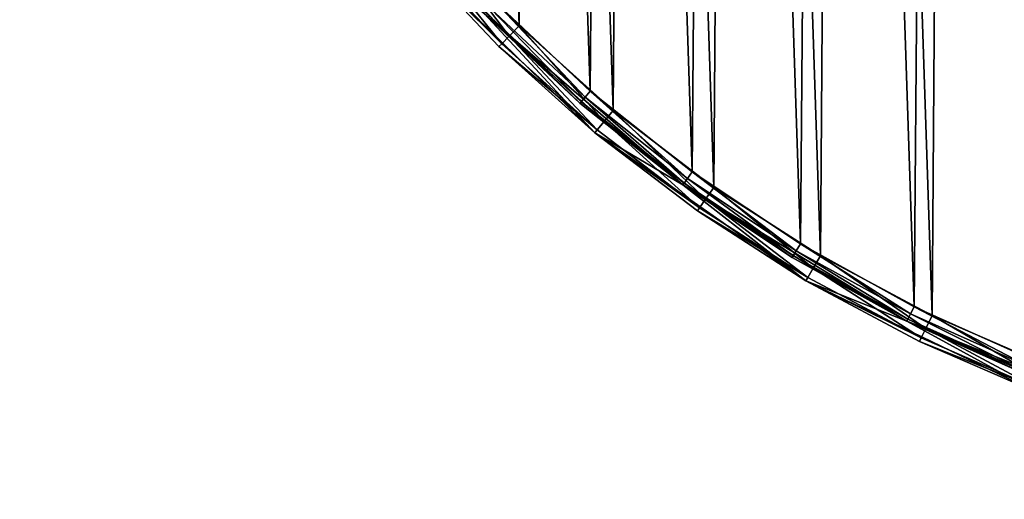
# Model space of a CAD drawing. Header units: millimetres. Extents: x 14 to 1324, y -100 to 100.
# Tile 121 of 214: x 855 to 916, y -100 to -70. Entities that reach past the tile are written whole.
import ezdxf

# ---------------------------------------------------------------- set-up
doc = ezdxf.new("R2010")
doc.units = ezdxf.units.MM
doc.header["$LTSCALE"] = 25.4
doc.layers.get('0').update_dxf_attribs({"true_color": 0xff5454})

# ---------------------------------------------------------------- blocks, each defined once
blk = doc.blocks.new('HERMANOS-V-8032.STL')
at = {"color": 250, "true_color": 0x262626}
mesh = blk.add_polyface(dxfattribs=at)
corners = [(857.661, 24.628, 14), (855.502, 4.916, 14), (854.965, 8.762, 14), (857.663, 21.157, 14), (862.866, 39.856, 14), (862.467, 36.82, 14), (869.784, 51.479, 14), (870.447, 54.052, 14), (879.413, 64.734, 14), (880.207, 66.848, 14), (891.093, 76.224, 14), (891.894, 77.912, 14), (904.505, 85.634, 14), (905.203, 86.959, 14), (919.283, 92.708, 14), (919.792, 93.754, 14), (935.024, 97.253, 14), (935.282, 98.12, 14), (951.298, 99.146, 14), (951.271, 99.945, 14), (967.346, 99.182, 14), (967.661, 98.334, 14), (983.091, 95.85, 14), (983.668, 94.84, 14), (998.097, 90.035, 14), (998.882, 88.758, 14), (1011.976, 81.888, 14), (1012.887, 80.256, 14), (1024.369, 71.621, 14), (1025.301, 69.565, 14), (1034.954, 59.499, 14), (1035.786, 56.976, 14), (1043.458, 45.836, 14), (1044.057, 42.833, 14), (1049.659, 30.985, 14), (1049.886, 27.521, 14), (1053.398, 15.332, 14), (1053.116, 11.459, 14), (1053.659, -4.916, 14), (1054.578, -0.718, 14), (854.85, -7.331, 14), (856.045, -11.459, 14), (857.317, -23.234, 14), (859.275, -27.521, 14), (862.304, -38.535, 14), (865.104, -42.833, 14), (869.68, -52.839, 14), (873.375, -56.976, 14), (879.255, -65.773, 14), (883.86, -69.565, 14), (890.782, -77.005, 14), (896.275, -80.256, 14), (903.96, -86.241, 14), (910.28, -88.758, 14), (918.45, -93.245, 14), (925.493, -94.84, 14), (933.875, -97.833, 14), (941.5, -98.334, 14), (949.837, -99.887, 14), (957.863, -99.146, 14), (965.921, -99.355, 14), (974.137, -97.253, 14), (981.712, -96.249, 14), (989.878, -92.708, 14), (996.8, -90.65, 14), (1004.656, -85.634, 14), (1010.795, -82.704, 14), (1018.068, -76.224, 14), (1023.333, -72.616, 14), (1029.748, -64.734, 14), (1034.092, -60.647, 14), (1039.377, -51.479, 14), (1042.79, -47.107, 14), (1046.694, -36.82, 14), (1049.204, -32.347, 14), (1051.498, -21.157, 14), (1053.168, -16.749, 14)]
mesh.append_faces([[corners[k] for k in face] for face in [(0, 1, 2), (1, 0, 3), (3, 4, 5), (5, 4, 6), (6, 7, 8), (8, 9, 10), (10, 11, 12), (12, 13, 14), (14, 15, 16), (16, 17, 18), (18, 20, 21), (21, 22, 23), (23, 24, 25), (25, 26, 27), (27, 28, 29), (29, 30, 31), (31, 32, 33), (33, 34, 35), (35, 36, 37), (37, 36, 38), (40, 41, 42), (41, 2, 1), (42, 43, 44), (44, 45, 46), (46, 47, 48), (48, 49, 50), (50, 51, 52), (52, 53, 54), (54, 55, 56), (56, 57, 58), (58, 59, 60), (60, 61, 62), (62, 63, 64), (64, 65, 66), (66, 67, 68), (68, 69, 70), (70, 71, 72), (72, 73, 74), (74, 75, 76), (76, 38, 39)]], dxfattribs={"vtx0": -1, "vtx1": -1, "color": 250})
mesh.append_faces([[corners[k] for k in face] for face in [(3, 0, 4), (6, 4, 7), (8, 7, 9), (10, 9, 11), (12, 11, 13), (14, 13, 15), (16, 15, 17), (18, 17, 19), (18, 19, 20), (21, 20, 22), (23, 22, 24), (25, 24, 26), (27, 26, 28), (29, 28, 30), (31, 30, 32), (33, 32, 34), (35, 34, 36), (38, 36, 39), (41, 40, 2), (42, 41, 43), (44, 43, 45), (46, 45, 47), (48, 47, 49), (50, 49, 51), (52, 51, 53), (54, 53, 55), (56, 55, 57), (58, 57, 59), (60, 59, 61), (62, 61, 63), (64, 63, 65), (66, 65, 67), (68, 67, 69), (70, 69, 71), (72, 71, 73), (74, 73, 75), (76, 75, 38)]], dxfattribs={"vtx0": -1, "vtx2": -1, "color": 250})
mesh = blk.add_polyface(dxfattribs=at)
corners = [(856.645, -7.199, 29), (856.758, 8.604, 29), (856.383, 0.705, 29), (857.542, -15.056, 29), (857.768, 16.448, 29), (859.068, -22.816, 29), (859.405, 24.185, 29), (861.213, -30.427, 29), (861.66, 31.765, 29), (863.965, -37.842, 29), (864.517, 39.139, 29), (867.303, -45.01, 29), (867.959, 46.259, 29), (871.208, -51.887, 29), (871.962, 53.079, 29), (875.654, -58.428, 29), (876.501, 59.555, 29), (880.611, -64.589, 29), (881.546, 65.645, 29), (886.048, -70.332, 29), (887.065, 71.309, 29), (891.93, -75.618, 29), (893.022, 76.51, 29), (898.218, -80.414, 29), (899.378, 81.215, 29), (904.871, -84.689, 29), (906.092, 85.394, 29), (911.847, -88.414, 29), (913.121, 89.019, 29), (919.1, -91.566, 29), (920.418, 92.066, 29), (926.583, -94.124, 29), (924.03, 1.275, 29), (924.181, -3.293, 29), (925.011, -7.787, 29), (926.502, -12.107, 29), (928.62, -16.157, 29), (934.248, -96.072, 29), (931.318, -19.845, 29), (934.536, -23.091, 29), (942.044, -97.397, 29), (938.201, -25.82, 29), (942.232, -27.973, 29), (949.922, -98.089, 29), (946.54, -29.501, 29), (951.026, -30.37, 29), (957.83, -98.146, 29), (955.592, -30.561, 29), (960.136, -30.068, 29), (965.717, -97.566, 29), (964.555, -28.905, 29), (968.752, -27.095, 29), (973.532, -96.354, 29), (972.632, -24.68, 29), (976.109, -21.714, 29), (981.224, -94.517, 29), (979.105, -18.263, 29), (981.553, -14.404, 29), (988.743, -92.066, 29), (983.398, -10.223, 29), (984.6, -5.814, 29), (985.131, -1.275, 29), (927.937, 94.517, 29), (924.561, 5.814, 29), (925.763, 10.223, 29), (927.608, 14.404, 29), (930.056, 18.263, 29), (935.629, 96.354, 29), (933.052, 21.714, 29), (936.529, 24.68, 29), (943.444, 97.566, 29), (940.409, 27.095, 29), (944.606, 28.905, 29), (951.331, 98.146, 29), (949.025, 30.068, 29), (953.569, 30.561, 29), (959.239, 98.089, 29), (958.135, 30.37, 29), (962.622, 29.501, 29), (967.117, 97.397, 29), (966.929, 27.973, 29), (970.96, 25.82, 29), (974.913, 96.072, 29), (974.625, 23.091, 29), (977.843, 19.845, 29), (982.578, 94.124, 29), (980.541, 16.157, 29), (982.659, 12.107, 29), (990.061, 91.566, 29), (984.15, 7.787, 29), (984.98, 3.293, 29), (996.04, -89.019, 29), (997.314, 88.414, 29), (1003.069, -85.394, 29), (1004.29, 84.689, 29), (1009.783, -81.215, 29), (1010.943, 80.414, 29), (1016.139, -76.51, 29), (1017.231, 75.618, 29), (1022.096, -71.309, 29), (1023.113, 70.332, 29), (1027.615, -65.645, 29), (1028.55, 64.589, 29), (1032.66, -59.555, 29), (1033.507, 58.428, 29), (1037.199, -53.079, 29), (1037.953, 51.887, 29), (1041.203, -46.259, 29), (1041.858, 45.01, 29), (1044.644, -39.139, 29), (1045.197, 37.842, 29), (1047.501, -31.765, 29), (1047.948, 30.427, 29), (1049.756, -24.185, 29), (1050.093, 22.816, 29), (1051.393, -16.448, 29), (1051.62, 15.056, 29), (1052.403, -8.604, 29), (1052.516, 7.199, 29), (1052.778, -0.705, 29)]
mesh.append_faces([[corners[k] for k in face] for face in [(0, 1, 2), (118, 117, 119)]], dxfattribs={"vtx0": -1, "color": 250})
mesh.append_faces([[corners[k] for k in face] for face in [(1, 3, 4), (4, 5, 6), (6, 7, 8), (8, 9, 10), (10, 11, 12), (12, 13, 14), (14, 15, 16), (16, 17, 18), (18, 19, 20), (20, 21, 22), (22, 23, 24), (24, 25, 26), (26, 27, 28), (28, 29, 30), (32, 31, 33), (33, 31, 34), (34, 31, 35), (35, 31, 36), (36, 37, 38), (38, 37, 39), (39, 40, 41), (41, 40, 42), (42, 43, 44), (44, 43, 45), (45, 46, 47), (47, 46, 48), (48, 49, 50), (50, 49, 51), (51, 52, 53), (53, 52, 54), (54, 55, 56), (56, 55, 57), (57, 58, 59), (59, 58, 60), (60, 58, 61), (62, 66, 67), (67, 69, 70), (70, 72, 73), (73, 75, 76), (76, 78, 79), (79, 81, 82), (82, 84, 85), (85, 87, 88), (88, 91, 92), (92, 93, 94), (94, 95, 96), (96, 97, 98), (98, 99, 100), (100, 101, 102), (102, 103, 104), (104, 105, 106), (106, 107, 108), (108, 109, 110), (110, 111, 112), (112, 113, 114), (114, 115, 116), (116, 117, 118)]], dxfattribs={"vtx0": -1, "vtx1": -1, "color": 250})
mesh.append_faces([[corners[k] for k in face] for face in [(30, 31, 32), (88, 61, 58)]], dxfattribs={"vtx0": -1, "vtx1": -1, "vtx2": -1, "color": 250})
mesh.append_faces([[corners[k] for k in face] for face in [(1, 0, 3), (4, 3, 5), (6, 5, 7), (8, 7, 9), (10, 9, 11), (12, 11, 13), (14, 13, 15), (16, 15, 17), (18, 17, 19), (20, 19, 21), (22, 21, 23), (24, 23, 25), (26, 25, 27), (28, 27, 29), (30, 29, 31), (36, 31, 37), (39, 37, 40), (42, 40, 43), (45, 43, 46), (48, 46, 49), (51, 49, 52), (54, 52, 55), (57, 55, 58), (32, 62, 30), (62, 32, 63), (62, 63, 64), (62, 64, 65), (62, 65, 66), (67, 66, 68), (67, 68, 69), (70, 69, 71), (70, 71, 72), (73, 72, 74), (73, 74, 75), (76, 75, 77), (76, 77, 78), (79, 78, 80), (79, 80, 81), (82, 81, 83), (82, 83, 84), (85, 84, 86), (85, 86, 87), (88, 87, 89), (88, 89, 90), (88, 90, 61), (88, 58, 91), (92, 91, 93), (94, 93, 95), (96, 95, 97), (98, 97, 99), (100, 99, 101), (102, 101, 103), (104, 103, 105), (106, 105, 107), (108, 107, 109), (110, 109, 111), (112, 111, 113), (114, 113, 115), (116, 115, 117)]], dxfattribs={"vtx0": -1, "vtx2": -1, "color": 250})
mesh = blk.add_polyface(dxfattribs=at)
corners = [(927.337, 94.345, 28.2), (924.03, 1.275, 28.2), (919.639, 91.773, 28.2), (924.561, 5.814, 28.2), (925.763, 10.223, 28.2), (927.608, 14.404, 28.2), (935.221, 96.273, 28.2), (930.056, 18.263, 28.2), (933.052, 21.714, 28.2), (936.529, 24.68, 28.2), (943.237, 97.543, 28.2), (940.409, 27.095, 28.2), (944.606, 28.905, 28.2), (951.331, 98.146, 28.2), (949.025, 30.068, 28.2), (953.569, 30.561, 28.2), (959.447, 98.079, 28.2), (958.135, 30.37, 28.2), (962.622, 29.501, 28.2), (967.53, 97.343, 28.2), (966.929, 27.973, 28.2), (970.96, 25.82, 28.2), (975.524, 95.941, 28.2), (974.625, 23.091, 28.2), (977.843, 19.845, 28.2), (983.375, 93.884, 28.2), (980.541, 16.157, 28.2), (982.659, 12.107, 28.2), (984.15, 7.787, 28.2), (991.029, 91.185, 28.2), (984.98, 3.293, 28.2), (985.131, -1.275, 28.2), (989.522, -91.773, 28.2), (996.981, -88.574, 28.2), (998.435, 87.864, 28.2), (1004.151, -84.77, 28.2), (1005.541, 83.942, 28.2), (1010.982, -80.387, 28.2), (1012.299, 79.447, 28.2), (1017.428, -75.455, 28.2), (1018.662, 74.409, 28.2), (1023.444, -70.008, 28.2), (1024.588, 68.863, 28.2), (1028.99, -64.082, 28.2), (1030.036, 62.847, 28.2), (1034.028, -57.718, 28.2), (1034.968, 56.401, 28.2), (1038.523, -50.96, 28.2), (1039.351, 49.57, 28.2), (1042.444, -43.854, 28.2), (1043.155, 42.401, 28.2), (1045.766, -36.449, 28.2), (1046.354, 34.942, 28.2), (1048.464, -28.794, 28.2), (1048.926, 27.244, 28.2), (1050.521, -20.943, 28.2), (1050.853, 19.36, 28.2), (1051.923, -12.949, 28.2), (1052.123, 11.343, 28.2), (1052.66, -4.866, 28.2), (1052.727, 3.25, 28.2), (856.501, 4.866, 28.2), (857.038, -11.343, 28.2), (856.434, -3.25, 28.2), (857.238, 12.949, 28.2), (858.308, -19.36, 28.2), (858.64, 20.943, 28.2), (860.235, -27.244, 28.2), (860.697, 28.794, 28.2), (862.807, -34.942, 28.2), (863.396, 36.449, 28.2), (866.006, -42.401, 28.2), (866.717, 43.854, 28.2), (869.81, -49.57, 28.2), (870.638, 50.96, 28.2), (874.193, -56.401, 28.2), (875.133, 57.718, 28.2), (879.125, -62.847, 28.2), (880.171, 64.082, 28.2), (884.573, -68.863, 28.2), (885.717, 70.008, 28.2), (890.499, -74.409, 28.2), (891.733, 75.455, 28.2), (896.862, -79.447, 28.2), (898.179, 80.387, 28.2), (903.62, -83.942, 28.2), (905.01, 84.77, 28.2), (910.726, -87.864, 28.2), (912.18, 88.574, 28.2), (918.132, -91.185, 28.2), (925.786, -93.884, 28.2), (924.181, -3.293, 28.2), (925.011, -7.787, 28.2), (926.502, -12.107, 28.2), (933.637, -95.941, 28.2), (928.62, -16.157, 28.2), (931.318, -19.845, 28.2), (934.536, -23.091, 28.2), (941.632, -97.343, 28.2), (938.201, -25.82, 28.2), (942.232, -27.973, 28.2), (949.714, -98.079, 28.2), (946.54, -29.501, 28.2), (951.026, -30.37, 28.2), (957.83, -98.146, 28.2), (955.592, -30.561, 28.2), (960.136, -30.068, 28.2), (965.924, -97.543, 28.2), (964.555, -28.905, 28.2), (968.752, -27.095, 28.2), (973.94, -96.273, 28.2), (972.632, -24.68, 28.2), (976.109, -21.714, 28.2), (981.824, -94.345, 28.2), (979.105, -18.263, 28.2), (981.553, -14.404, 28.2), (983.398, -10.223, 28.2), (984.6, -5.814, 28.2)]
mesh.append_faces([[corners[k] for k in face] for face in [(59, 58, 60), (61, 62, 63)]], dxfattribs={"vtx0": -1, "color": 250})
mesh.append_faces([[corners[k] for k in face] for face in [(0, 1, 2), (1, 0, 3), (3, 0, 4), (4, 0, 5), (5, 6, 7), (7, 6, 8), (8, 6, 9), (9, 10, 11), (11, 10, 12), (12, 13, 14), (14, 13, 15), (15, 16, 17), (17, 16, 18), (18, 19, 20), (20, 19, 21), (21, 22, 23), (23, 22, 24), (24, 25, 26), (26, 25, 27), (27, 25, 28), (28, 29, 30), (30, 29, 31), (32, 29, 33), (33, 34, 35), (35, 36, 37), (37, 38, 39), (39, 40, 41), (41, 42, 43), (43, 44, 45), (45, 46, 47), (47, 48, 49), (49, 50, 51), (51, 52, 53), (53, 54, 55), (55, 56, 57), (57, 58, 59), (62, 64, 65), (65, 66, 67), (67, 68, 69), (69, 70, 71), (71, 72, 73), (73, 74, 75), (75, 76, 77), (77, 78, 79), (79, 80, 81), (81, 82, 83), (83, 84, 85), (85, 86, 87), (87, 88, 89), (89, 2, 90), (90, 93, 94), (94, 97, 98), (98, 100, 101), (101, 103, 104), (104, 106, 107), (107, 109, 110), (110, 112, 113), (113, 116, 32)]], dxfattribs={"vtx0": -1, "vtx1": -1, "color": 250})
mesh.append_faces([[corners[k] for k in face] for face in [(31, 29, 32), (90, 2, 1)]], dxfattribs={"vtx0": -1, "vtx1": -1, "vtx2": -1, "color": 250})
mesh.append_faces([[corners[k] for k in face] for face in [(5, 0, 6), (9, 6, 10), (12, 10, 13), (15, 13, 16), (18, 16, 19), (21, 19, 22), (24, 22, 25), (28, 25, 29), (33, 29, 34), (35, 34, 36), (37, 36, 38), (39, 38, 40), (41, 40, 42), (43, 42, 44), (45, 44, 46), (47, 46, 48), (49, 48, 50), (51, 50, 52), (53, 52, 54), (55, 54, 56), (57, 56, 58), (62, 61, 64), (65, 64, 66), (67, 66, 68), (69, 68, 70), (71, 70, 72), (73, 72, 74), (75, 74, 76), (77, 76, 78), (79, 78, 80), (81, 80, 82), (83, 82, 84), (85, 84, 86), (87, 86, 88), (89, 88, 2), (90, 1, 91), (90, 91, 92), (90, 92, 93), (94, 93, 95), (94, 95, 96), (94, 96, 97), (98, 97, 99), (98, 99, 100), (101, 100, 102), (101, 102, 103), (104, 103, 105), (104, 105, 106), (107, 106, 108), (107, 108, 109), (110, 109, 111), (110, 111, 112), (113, 112, 114), (113, 114, 115), (113, 115, 116), (32, 116, 117), (32, 117, 31)]], dxfattribs={"vtx0": -1, "vtx2": -1, "color": 250})
mesh = blk.add_polyface(dxfattribs=at)
corners = [(884.961, -71.448, 28.1), (879.933, -65.181, 28.759), (879.437, -65.615, 28.1), (885.42, -70.977, 28.759)]
mesh.append_faces([[corners[k] for k in face] for face in [(0, 1, 2), (1, 0, 3)]], dxfattribs={"vtx0": -1, "color": 250})
mesh = blk.add_polyface(dxfattribs=at)
corners = [(885.42, -70.977, 28.759), (880.611, -64.589, 29), (879.933, -65.181, 28.759), (886.048, -70.332, 29)]
mesh.append_faces([[corners[k] for k in face] for face in [(0, 1, 2), (1, 0, 3)]], dxfattribs={"vtx0": -1, "color": 250})
mesh = blk.add_polyface(dxfattribs=at)
corners = [(884.961, -71.448, 28.1), (879.255, -65.773, 27.2), (884.792, -71.621, 27.2), (879.437, -65.615, 28.1)]
mesh.append_faces([[corners[k] for k in face] for face in [(0, 1, 2), (1, 0, 3)]], dxfattribs={"vtx0": -1, "color": 250})
mesh = blk.add_polyface(dxfattribs=at)
corners = [(884.792, -71.621, 27.2), (879.255, -65.773, 14), (890.782, -77.005, 14)]
mesh.append_faces([[corners[k] for k in face] for face in [(0, 1, 2)]], dxfattribs={"color": 250})
mesh = blk.add_polyface(dxfattribs=at)
corners = [(879.255, -65.773, 14), (884.792, -71.621, 27.2), (879.255, -65.773, 27.2)]
mesh.append_faces([[corners[k] for k in face] for face in [(0, 1, 2)]], dxfattribs={"color": 250})
mesh = blk.add_polyface(dxfattribs=at)
corners = [(884.573, -68.863, 28.2), (890.173, -74.788, 28.066), (884.217, -69.214, 28.066), (890.499, -74.409, 28.2)]
mesh.append_faces([[corners[k] for k in face] for face in [(0, 1, 2), (1, 0, 3)]], dxfattribs={"vtx0": -1, "color": 250})
mesh = blk.add_polyface(dxfattribs=at)
corners = [(883.956, -69.471, 27.7), (889.846, -75.167, 27.2), (883.86, -69.565, 27.2), (889.934, -75.066, 27.7)]
mesh.append_faces([[corners[k] for k in face] for face in [(0, 1, 2), (1, 0, 3)]], dxfattribs={"vtx0": -1, "color": 250})
mesh = blk.add_polyface(dxfattribs=at)
corners = [(884.217, -69.214, 28.066), (889.934, -75.066, 27.7), (883.956, -69.471, 27.7), (890.173, -74.788, 28.066)]
mesh.append_faces([[corners[k] for k in face] for face in [(0, 1, 2), (1, 0, 3)]], dxfattribs={"vtx0": -1, "color": 250})
mesh = blk.add_polyface(dxfattribs=at)
corners = [(883.86, -69.565, 27.2), (896.275, -80.256, 14), (883.86, -69.565, 14)]
mesh.append_faces([[corners[k] for k in face] for face in [(0, 1, 2)]], dxfattribs={"color": 250})
mesh = blk.add_polyface(dxfattribs=at)
corners = [(889.846, -75.167, 27.2), (896.275, -80.256, 14), (883.86, -69.565, 27.2)]
mesh.append_faces([[corners[k] for k in face] for face in [(0, 1, 2)]], dxfattribs={"color": 250})
mesh = blk.add_polyface(dxfattribs=at)
corners = [(891.356, -76.311, 28.759), (886.048, -70.332, 29), (885.42, -70.977, 28.759), (891.93, -75.618, 29)]
mesh.append_faces([[corners[k] for k in face] for face in [(0, 1, 2), (1, 0, 3)]], dxfattribs={"vtx0": -1, "color": 250})
mesh = blk.add_polyface(dxfattribs=at)
corners = [(890.935, -76.819, 28.1), (885.42, -70.977, 28.759), (884.961, -71.448, 28.1), (891.356, -76.311, 28.759)]
mesh.append_faces([[corners[k] for k in face] for face in [(0, 1, 2), (1, 0, 3)]], dxfattribs={"vtx0": -1, "color": 250})
mesh = blk.add_polyface(dxfattribs=at)
corners = [(890.935, -76.819, 28.1), (884.792, -71.621, 27.2), (890.782, -77.005, 27.2), (884.961, -71.448, 28.1)]
mesh.append_faces([[corners[k] for k in face] for face in [(0, 1, 2), (1, 0, 3)]], dxfattribs={"vtx0": -1, "color": 250})
mesh = blk.add_polyface(dxfattribs=at)
corners = [(884.792, -71.621, 27.2), (890.782, -77.005, 14), (890.782, -77.005, 27.2)]
mesh.append_faces([[corners[k] for k in face] for face in [(0, 1, 2)]], dxfattribs={"color": 250})
mesh = blk.add_polyface(dxfattribs=at)
corners = [(890.499, -74.409, 28.2), (896.568, -79.852, 28.066), (890.173, -74.788, 28.066), (896.862, -79.447, 28.2)]
mesh.append_faces([[corners[k] for k in face] for face in [(0, 1, 2), (1, 0, 3)]], dxfattribs={"vtx0": -1, "color": 250})
mesh = blk.add_polyface(dxfattribs=at)
corners = [(890.173, -74.788, 28.066), (896.353, -80.148, 27.7), (889.934, -75.066, 27.7), (896.568, -79.852, 28.066)]
mesh.append_faces([[corners[k] for k in face] for face in [(0, 1, 2), (1, 0, 3)]], dxfattribs={"vtx0": -1, "color": 250})
mesh = blk.add_polyface(dxfattribs=at)
corners = [(889.934, -75.066, 27.7), (896.275, -80.256, 27.2), (889.846, -75.167, 27.2), (896.353, -80.148, 27.7)]
mesh.append_faces([[corners[k] for k in face] for face in [(0, 1, 2), (1, 0, 3)]], dxfattribs={"vtx0": -1, "color": 250})
mesh = blk.add_polyface(dxfattribs=at)
corners = [(896.275, -80.256, 27.2), (896.275, -80.256, 14), (889.846, -75.167, 27.2)]
mesh.append_faces([[corners[k] for k in face] for face in [(0, 1, 2)]], dxfattribs={"color": 250})
mesh = blk.add_polyface(dxfattribs=at)
corners = [(897.701, -81.152, 28.759), (891.93, -75.618, 29), (891.356, -76.311, 28.759), (898.218, -80.414, 29)]
mesh.append_faces([[corners[k] for k in face] for face in [(0, 1, 2), (1, 0, 3)]], dxfattribs={"vtx0": -1, "color": 250})
mesh = blk.add_polyface(dxfattribs=at)
corners = [(897.323, -81.691, 28.1), (890.782, -77.005, 27.2), (897.185, -81.888, 27.2), (890.935, -76.819, 28.1)]
mesh.append_faces([[corners[k] for k in face] for face in [(0, 1, 2), (1, 0, 3)]], dxfattribs={"vtx0": -1, "color": 250})
mesh = blk.add_polyface(dxfattribs=at)
corners = [(897.323, -81.691, 28.1), (891.356, -76.311, 28.759), (890.935, -76.819, 28.1), (897.701, -81.152, 28.759)]
mesh.append_faces([[corners[k] for k in face] for face in [(0, 1, 2), (1, 0, 3)]], dxfattribs={"vtx0": -1, "color": 250})
mesh = blk.add_polyface(dxfattribs=at)
corners = [(897.185, -81.888, 27.2), (890.782, -77.005, 14), (903.96, -86.241, 14)]
mesh.append_faces([[corners[k] for k in face] for face in [(0, 1, 2)]], dxfattribs={"color": 250})
mesh = blk.add_polyface(dxfattribs=at)
corners = [(890.782, -77.005, 27.2), (890.782, -77.005, 14), (897.185, -81.888, 27.2)]
mesh.append_faces([[corners[k] for k in face] for face in [(0, 1, 2)]], dxfattribs={"color": 250})
mesh = blk.add_polyface(dxfattribs=at)
corners = [(896.568, -79.852, 28.066), (903.171, -84.682, 27.7), (896.353, -80.148, 27.7), (903.361, -84.37, 28.066)]
mesh.append_faces([[corners[k] for k in face] for face in [(0, 1, 2), (1, 0, 3)]], dxfattribs={"vtx0": -1, "color": 250})
mesh = blk.add_polyface(dxfattribs=at)
corners = [(896.862, -79.447, 28.2), (903.361, -84.37, 28.066), (896.568, -79.852, 28.066), (903.62, -83.942, 28.2)]
mesh.append_faces([[corners[k] for k in face] for face in [(0, 1, 2), (1, 0, 3)]], dxfattribs={"vtx0": -1, "color": 250})
mesh = blk.add_polyface(dxfattribs=at)
corners = [(896.353, -80.148, 27.7), (903.101, -84.797, 27.2), (896.275, -80.256, 27.2), (903.171, -84.682, 27.7)]
mesh.append_faces([[corners[k] for k in face] for face in [(0, 1, 2), (1, 0, 3)]], dxfattribs={"vtx0": -1, "color": 250})
mesh = blk.add_polyface(dxfattribs=at)
corners = [(896.275, -80.256, 27.2), (910.28, -88.758, 14), (896.275, -80.256, 14)]
mesh.append_faces([[corners[k] for k in face] for face in [(0, 1, 2)]], dxfattribs={"color": 250})
mesh = blk.add_polyface(dxfattribs=at)
corners = [(903.101, -84.797, 27.2), (910.28, -88.758, 14), (896.275, -80.256, 27.2)]
mesh.append_faces([[corners[k] for k in face] for face in [(0, 1, 2)]], dxfattribs={"color": 250})
mesh = blk.add_polyface(dxfattribs=at)
corners = [(904.416, -85.465, 28.759), (898.218, -80.414, 29), (897.701, -81.152, 28.759), (904.871, -84.689, 29)]
mesh.append_faces([[corners[k] for k in face] for face in [(0, 1, 2), (1, 0, 3)]], dxfattribs={"vtx0": -1, "color": 250})
mesh = blk.add_polyface(dxfattribs=at)
corners = [(904.082, -86.033, 28.1), (897.701, -81.152, 28.759), (897.323, -81.691, 28.1), (904.416, -85.465, 28.759)]
mesh.append_faces([[corners[k] for k in face] for face in [(0, 1, 2), (1, 0, 3)]], dxfattribs={"vtx0": -1, "color": 250})
mesh = blk.add_polyface(dxfattribs=at)
corners = [(904.082, -86.033, 28.1), (897.185, -81.888, 27.2), (903.96, -86.241, 27.2), (897.323, -81.691, 28.1)]
mesh.append_faces([[corners[k] for k in face] for face in [(0, 1, 2), (1, 0, 3)]], dxfattribs={"vtx0": -1, "color": 250})
mesh = blk.add_polyface(dxfattribs=at)
corners = [(897.185, -81.888, 27.2), (903.96, -86.241, 14), (903.96, -86.241, 27.2)]
mesh.append_faces([[corners[k] for k in face] for face in [(0, 1, 2)]], dxfattribs={"color": 250})
mesh = blk.add_polyface(dxfattribs=at)
corners = [(903.62, -83.942, 28.2), (910.503, -88.311, 28.066), (903.361, -84.37, 28.066), (910.726, -87.864, 28.2)]
mesh.append_faces([[corners[k] for k in face] for face in [(0, 1, 2), (1, 0, 3)]], dxfattribs={"vtx0": -1, "color": 250})
mesh = blk.add_polyface(dxfattribs=at)
corners = [(903.171, -84.682, 27.7), (910.28, -88.758, 27.2), (903.101, -84.797, 27.2), (910.339, -88.639, 27.7)]
mesh.append_faces([[corners[k] for k in face] for face in [(0, 1, 2), (1, 0, 3)]], dxfattribs={"vtx0": -1, "color": 250})
mesh = blk.add_polyface(dxfattribs=at)
corners = [(910.28, -88.758, 27.2), (910.28, -88.758, 14), (903.101, -84.797, 27.2)]
mesh.append_faces([[corners[k] for k in face] for face in [(0, 1, 2)]], dxfattribs={"color": 250})
mesh = blk.add_polyface(dxfattribs=at)
corners = [(903.361, -84.37, 28.066), (910.339, -88.639, 27.7), (903.171, -84.682, 27.7), (910.503, -88.311, 28.066)]
mesh.append_faces([[corners[k] for k in face] for face in [(0, 1, 2), (1, 0, 3)]], dxfattribs={"vtx0": -1, "color": 250})
mesh = blk.add_polyface(dxfattribs=at)
corners = [(911.456, -89.225, 28.759), (904.871, -84.689, 29), (904.416, -85.465, 28.759), (911.847, -88.414, 29)]
mesh.append_faces([[corners[k] for k in face] for face in [(0, 1, 2), (1, 0, 3)]], dxfattribs={"vtx0": -1, "color": 250})
mesh = blk.add_polyface(dxfattribs=at)
corners = [(911.169, -89.818, 28.1), (904.416, -85.465, 28.759), (904.082, -86.033, 28.1), (911.456, -89.225, 28.759)]
mesh.append_faces([[corners[k] for k in face] for face in [(0, 1, 2), (1, 0, 3)]], dxfattribs={"vtx0": -1, "color": 250})
mesh = blk.add_polyface(dxfattribs=at)
corners = [(911.169, -89.818, 28.1), (903.96, -86.241, 27.2), (911.064, -90.035, 27.2), (904.082, -86.033, 28.1)]
mesh.append_faces([[corners[k] for k in face] for face in [(0, 1, 2), (1, 0, 3)]], dxfattribs={"vtx0": -1, "color": 250})
mesh = blk.add_polyface(dxfattribs=at)
corners = [(911.064, -90.035, 27.2), (903.96, -86.241, 14), (918.45, -93.245, 14)]
mesh.append_faces([[corners[k] for k in face] for face in [(0, 1, 2)]], dxfattribs={"color": 250})
mesh = blk.add_polyface(dxfattribs=at)
corners = [(903.96, -86.241, 27.2), (903.96, -86.241, 14), (911.064, -90.035, 27.2)]
mesh.append_faces([[corners[k] for k in face] for face in [(0, 1, 2)]], dxfattribs={"color": 250})
mesh = blk.add_polyface(dxfattribs=at)
corners = [(910.726, -87.864, 28.2), (917.946, -91.649, 28.066), (910.503, -88.311, 28.066), (918.132, -91.185, 28.2)]
mesh.append_faces([[corners[k] for k in face] for face in [(0, 1, 2), (1, 0, 3)]], dxfattribs={"vtx0": -1, "color": 250})
mesh = blk.add_polyface(dxfattribs=at)
corners = [(910.503, -88.311, 28.066), (917.81, -91.989, 27.7), (910.339, -88.639, 27.7), (917.946, -91.649, 28.066)]
mesh.append_faces([[corners[k] for k in face] for face in [(0, 1, 2), (1, 0, 3)]], dxfattribs={"vtx0": -1, "color": 250})
mesh = blk.add_polyface(dxfattribs=at)
corners = [(918.775, -92.405, 28.759), (911.847, -88.414, 29), (911.456, -89.225, 28.759), (919.1, -91.566, 29)]
mesh.append_faces([[corners[k] for k in face] for face in [(0, 1, 2), (1, 0, 3)]], dxfattribs={"vtx0": -1, "color": 250})
mesh = blk.add_polyface(dxfattribs=at)
corners = [(910.339, -88.639, 27.7), (917.76, -92.114, 27.2), (910.28, -88.758, 27.2), (917.81, -91.989, 27.7)]
mesh.append_faces([[corners[k] for k in face] for face in [(0, 1, 2), (1, 0, 3)]], dxfattribs={"vtx0": -1, "color": 250})
mesh = blk.add_polyface(dxfattribs=at)
corners = [(910.28, -88.758, 27.2), (925.493, -94.84, 14), (910.28, -88.758, 14)]
mesh.append_faces([[corners[k] for k in face] for face in [(0, 1, 2)]], dxfattribs={"color": 250})
mesh = blk.add_polyface(dxfattribs=at)
corners = [(917.76, -92.114, 27.2), (925.493, -94.84, 14), (910.28, -88.758, 27.2)]
mesh.append_faces([[corners[k] for k in face] for face in [(0, 1, 2)]], dxfattribs={"color": 250})
mesh = blk.add_polyface(dxfattribs=at)
corners = [(918.537, -93.02, 28.1), (911.456, -89.225, 28.759), (911.169, -89.818, 28.1), (918.775, -92.405, 28.759)]
mesh.append_faces([[corners[k] for k in face] for face in [(0, 1, 2), (1, 0, 3)]], dxfattribs={"vtx0": -1, "color": 250})
mesh = blk.add_polyface(dxfattribs=at)
corners = [(918.537, -93.02, 28.1), (911.064, -90.035, 27.2), (918.45, -93.245, 27.2), (911.169, -89.818, 28.1)]
mesh.append_faces([[corners[k] for k in face] for face in [(0, 1, 2), (1, 0, 3)]], dxfattribs={"vtx0": -1, "color": 250})
mesh = blk.add_polyface(dxfattribs=at)
corners = [(911.064, -90.035, 27.2), (918.45, -93.245, 14), (918.45, -93.245, 27.2)]
mesh.append_faces([[corners[k] for k in face] for face in [(0, 1, 2)]], dxfattribs={"color": 250})

msp = doc.modelspace()

# ---------------------------------------------------------------- block references
at = {"color": 0}
msp.add_blockref('HERMANOS-V-8032.STL', (0, 0), dxfattribs=at)

doc.saveas('drawing.dxf')
